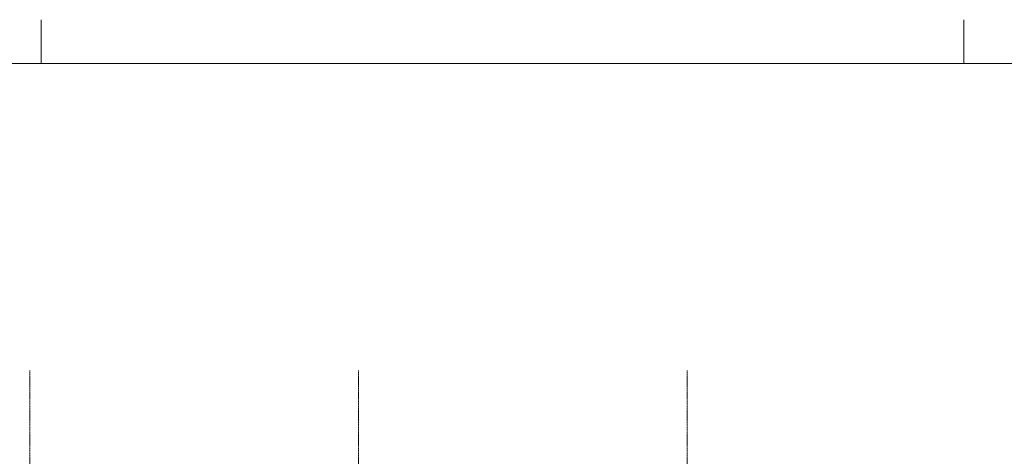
# Model space of a CAD drawing. Extents: x 0 to 92550, y 0 to 59400.
# Tile 93 of 105: x 20507 to 42974, y 49443 to 59400. Entities that reach past the tile are written whole.
import ezdxf
from ezdxf.xclip import XClip

# ---------------------------------------------------------------- set-up
doc = ezdxf.new("R2010")
doc.units = 0
doc.header["$MEASUREMENT"] = 0
doc.header["$XCLIPFRAME"] = 0
doc.linetypes.add('Streep-punt fijn', pattern=[1251.000023, 626.000023, -312.5, 0, -312.5])
doc.layers.add('ZZ A Stramien', color=7, linetype='Continuous')

# ---------------------------------------------------------------- blocks, each defined once
blk = doc.blocks.new('Drawing_1_1', base_point=(5739, 38400))
at = {"layer": 'ZZ A Stramien', "color": 7, "linetype": 'Streep-punt fijn', "lineweight": 9, "ltscale": 0.01}
for p, q in [((20739, 50900), (20739, 51400)), ((28239, 50900), (28239, 51400)), ((35739, 50900), (35739, 51400)), ((20739, 50900), (20739, 36400)), ((28239, 50900), (28239, 36400)), ((35739, 50900), (35739, 36400))]:
    blk.add_line(p, q, dxfattribs=at)

msp = doc.modelspace()

# ---------------------------------------------------------------- linework, layer by layer
at = {"color": 7, "linetype": 'Continuous', "lineweight": 5, "ltscale": 0.01}
for p, q in [((21000, 59400), (21000, 58400)), ((42050, 59400), (42050, 58400))]:
    msp.add_line(p, q, dxfattribs=at)

# ---------------------------------------------------------------- block references
at = {"color": 7, "linetype": 'Continuous', "lineweight": 25, "ltscale": 0.01}
ref = msp.add_blockref('Drawing_1_1', (5739, 38400), dxfattribs=at)
XClip(ref).set_block_clipping_path([(7788.8666666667, 35400), (63337.9746950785, 51400)])

# ---------------------------------------------------------------- next in the draw order: linework, layer by layer
at = {"color": 7, "linetype": 'Continuous', "lineweight": 15, "ltscale": 0.01, "flags": 128}
msp.add_lwpolyline([(1000, 58400), (83100, 58400), (83100, 1000), (1000, 1000)], close=True, dxfattribs=at)

doc.saveas('drawing.dxf')
